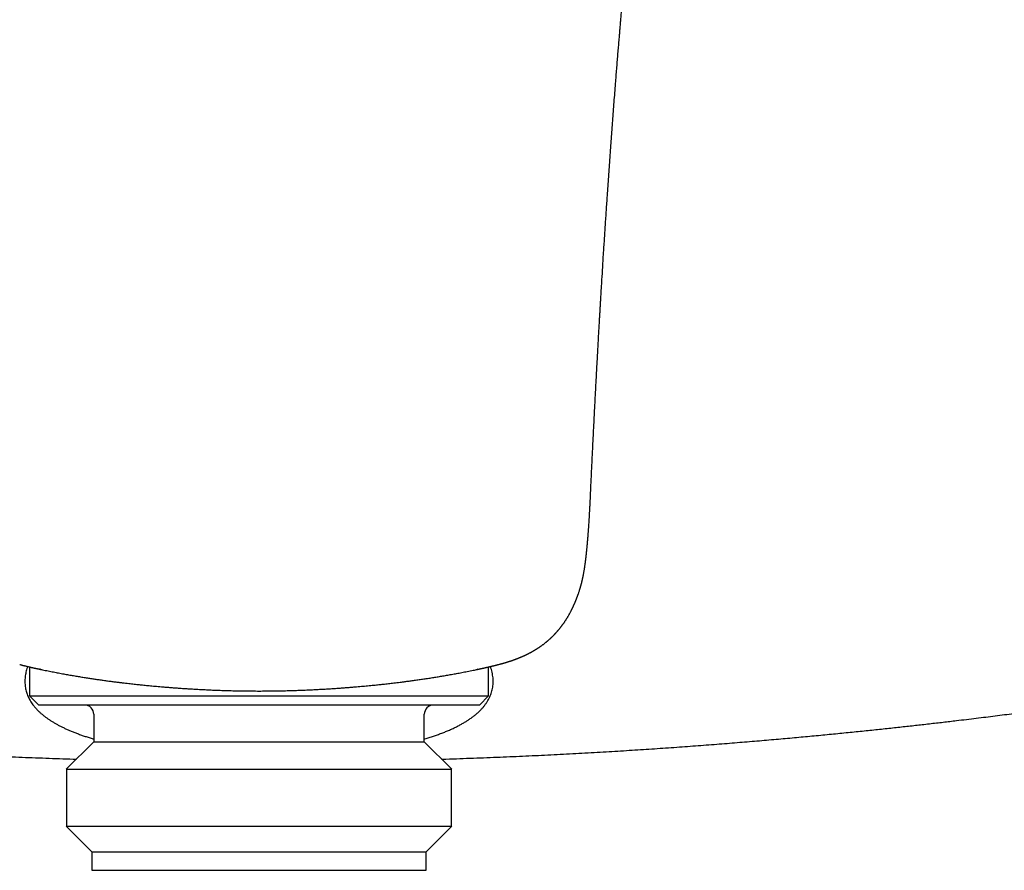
# Model space of a CAD drawing. Header units: millimetres. Extents: x 8 to 755, y 12 to 444.
# Tile 11 of 44: x 380 to 434, y 349 to 395. Entities that reach past the tile are written whole.
import ezdxf

# ---------------------------------------------------------------- set-up
doc = ezdxf.new("R2010")
doc.units = ezdxf.units.MM

msp = doc.modelspace()

# ---------------------------------------------------------------- linework, layer by layer
at = {"color": 7, "linetype": 'Continuous', "lineweight": 30}
for p, q in [((381, 360.005), (381, 358.427)), ((381.606, 359.874), (381.57, 359.881)), ((405.414, 359.878), (405.396, 359.874)), ((406, 358.427), (406, 360.004)), ((381, 358.427), (381.5, 357.927)), ((381, 358.427), (393.5, 358.427)), ((393.5, 358.427), (406, 358.427)), ((405.5, 357.927), (406, 358.427)), ((393.5, 357.927), (381.5, 357.927)), ((405.5, 357.927), (393.5, 357.927)), ((384.5, 357.427), (384.5, 355.927)), ((402.5, 355.927), (402.5, 357.427)), ((384.5, 355.927), (383, 354.427)), ((384.5, 355.927), (402.5, 355.927)), ((404, 354.427), (402.5, 355.927)), ((383, 354.427), (404, 354.427)), ((383.022, 354.427), (383.022, 351.327)), ((403.978, 351.327), (403.978, 354.427)), ((383, 351.327), (384.4, 349.927)), ((383, 351.327), (404, 351.327)), ((402.6, 349.927), (404, 351.327)), ((384.4, 349.927), (384.4, 348.927)), ((384.4, 349.927), (402.6, 349.927)), ((402.6, 348.927), (402.6, 349.927)), ((384.4, 348.927), (402.6, 348.927))]:
    msp.add_line(p, q, dxfattribs=at)
for centre, start, end in [((384, 357.427), 0, 90), ((403, 357.427), 90, 180)]:
    msp.add_arc(centre, 0.5, start, end, dxfattribs=at)
for points, knots in [([(411.645, 371.33), (411.652, 371.474), (411.665, 371.759), (411.686, 372.183), (411.706, 372.597), (411.727, 373.004), (411.747, 373.402), (411.767, 373.791), (411.787, 374.185), (411.807, 374.582), (411.828, 374.981), (411.849, 375.371), (411.869, 375.751), (411.889, 376.121), (411.909, 376.481), (411.928, 376.831), (411.947, 377.171), (411.965, 377.502), (411.983, 377.821), (412, 378.128), (412.017, 378.425), (412.034, 378.712), (412.05, 378.991), (412.066, 379.262), (412.081, 379.526), (412.096, 379.78), (412.11, 380.025), (412.123, 380.244), (412.135, 380.439), (412.146, 380.611), (412.156, 380.778), (412.165, 380.938), (412.186, 381.274), (412.217, 381.788), (412.263, 382.514), (412.311, 383.276), (412.363, 384.074), (412.416, 384.877), (412.464, 385.583), (412.506, 386.193), (412.541, 386.707), (412.578, 387.227), (412.615, 387.752), (412.652, 388.266), (412.689, 388.77), (412.725, 389.262), (412.762, 389.758), (412.8, 390.259), (412.838, 390.764), (412.878, 391.274), (412.915, 391.748), (412.949, 392.182), (412.98, 392.571), (413.011, 392.95), (413.041, 393.32), (413.071, 393.681), (413.1, 394.031), (413.127, 394.349), (413.151, 394.635), (413.172, 394.89), (413.194, 395.14), (413.215, 395.384), (413.235, 395.625), (413.256, 395.865), (413.278, 396.11), (413.3, 396.36), (413.324, 396.627), (413.349, 396.91), (413.369, 397.134), (413.383, 397.288), (413.39, 397.368), (413.397, 397.445), (413.404, 397.518), (413.41, 397.583), (413.415, 397.642), (413.42, 397.694), (413.424, 397.739), (413.428, 397.776), (413.43, 397.807), (413.433, 397.831), (413.434, 397.849), (413.436, 397.866), (413.438, 397.887), (413.44, 397.914), (413.443, 397.949), (413.447, 397.99), (413.454, 398.061), (413.463, 398.162), (413.475, 398.291), (413.488, 398.425), (413.501, 398.563), (413.514, 398.706), (413.528, 398.854), (413.543, 399.012), (413.559, 399.179), (413.576, 399.353), (413.592, 399.528), (413.609, 399.703), (413.625, 399.867), (413.64, 400.021), (413.654, 400.166), (413.668, 400.31), (413.683, 400.454), (413.697, 400.596), (413.71, 400.729), (413.722, 400.852), (413.734, 400.964), (413.742, 401.051), (413.749, 401.114), (413.753, 401.155), (413.757, 401.194), (413.761, 401.232), (413.764, 401.267), (413.767, 401.297), (413.77, 401.322), (413.772, 401.342), (413.773, 401.358), (413.775, 401.376), (413.777, 401.397), (413.78, 401.423), (413.783, 401.451), (413.786, 401.483), (413.789, 401.516), (413.794, 401.566), (413.801, 401.634), (413.811, 401.723), (413.82, 401.817), (413.831, 401.919), (413.842, 402.027), (413.853, 402.136), (413.864, 402.244), (413.875, 402.348), (413.886, 402.448), (413.896, 402.544), (413.906, 402.641), (413.916, 402.737), (413.926, 402.834), (413.936, 402.926), (413.946, 403.016), (413.955, 403.104), (413.963, 403.176), (413.969, 403.231), (413.973, 403.269), (413.977, 403.307), (413.981, 403.345), (413.985, 403.382), (413.988, 403.414), (413.991, 403.44), (413.993, 403.461), (413.995, 403.477), (413.996, 403.49), (413.998, 403.5), (413.999, 403.512), (414.001, 403.527), (414.003, 403.548), (414.006, 403.574), (414.009, 403.606), (414.013, 403.645), (414.018, 403.692), (414.024, 403.744), (414.03, 403.799), (414.036, 403.856), (414.05, 403.983), (414.066, 404.124), (414.083, 404.278), (414.093, 404.374), (414.104, 404.471), (414.115, 404.567), (414.125, 404.66), (414.135, 404.748), (414.144, 404.831), (414.153, 404.906), (414.161, 404.976), (414.167, 405.031), (414.172, 405.072), (414.175, 405.098), (414.177, 405.117), (414.178, 405.132), (414.18, 405.148), (414.183, 405.168), (414.185, 405.193), (414.189, 405.225), (414.193, 405.262), (414.198, 405.302), (414.203, 405.344), (414.213, 405.43), (414.227, 405.555), (414.246, 405.718), (414.266, 405.891), (414.288, 406.079), (414.312, 406.283), (414.338, 406.498), (414.365, 406.723), (414.386, 406.904), (414.402, 407.031), (414.41, 407.101), (414.418, 407.166), (414.425, 407.224), (414.432, 407.274), (414.437, 407.317), (414.441, 407.353), (414.445, 407.384), (414.449, 407.412), (414.452, 407.436), (414.454, 407.458), (414.457, 407.483), (414.461, 407.511), (414.465, 407.544), (414.47, 407.582), (414.478, 407.653), (414.491, 407.755), (414.508, 407.889), (414.526, 408.027), (414.544, 408.17), (414.563, 408.319), (414.582, 408.473), (414.599, 408.598), (414.611, 408.693), (414.619, 408.754), (414.627, 408.812), (414.633, 408.865), (414.64, 408.912), (414.645, 408.951), (414.649, 408.982), (414.652, 409.007), (414.655, 409.029), (414.657, 409.048), (414.66, 409.066), (414.663, 409.089), (414.667, 409.12), (414.672, 409.158), (414.678, 409.202), (414.685, 409.253), (414.692, 409.309), (414.7, 409.369), (414.709, 409.432), (414.726, 409.559), (414.752, 409.751), (414.778, 409.94), (414.795, 410.064), (414.802, 410.119), (414.809, 410.17), (414.816, 410.217), (414.822, 410.259), (414.827, 410.295), (414.831, 410.326), (414.835, 410.351), (414.837, 410.371), (414.84, 410.391), (414.843, 410.412), (414.847, 410.438), (414.851, 410.471), (414.857, 410.508), (414.863, 410.55), (414.869, 410.593), (414.877, 410.65), (414.887, 410.721), (414.899, 410.806), (414.912, 410.896), (414.926, 410.991), (414.94, 411.093), (414.953, 411.179), (414.962, 411.244), (414.968, 411.286), (414.974, 411.324), (414.979, 411.358), (414.984, 411.388), (414.987, 411.413), (414.99, 411.434), (414.993, 411.45), (414.995, 411.465), (414.997, 411.48), (415, 411.5), (415.004, 411.526), (415.009, 411.558), (415.015, 411.598), (415.021, 411.642), (415.029, 411.694), (415.038, 411.753), (415.047, 411.813), (415.055, 411.867), (415.062, 411.914), (415.069, 411.957), (415.075, 411.997), (415.08, 412.034), (415.086, 412.069), (415.091, 412.102), (415.095, 412.132), (415.1, 412.162), (415.105, 412.193), (415.11, 412.227), (415.116, 412.265), (415.122, 412.308), (415.13, 412.355), (415.137, 412.403), (415.145, 412.453), (415.153, 412.503), (415.162, 412.559), (415.172, 412.622), (415.182, 412.69), (415.193, 412.755), (415.202, 412.811), (415.209, 412.856), (415.215, 412.892), (415.22, 412.926), (415.225, 412.959), (415.231, 412.995), (415.237, 413.033), (415.246, 413.085), (415.256, 413.15), (415.27, 413.23), (415.281, 413.297), (415.289, 413.35), (415.296, 413.388), (415.302, 413.426), (415.308, 413.465), (415.315, 413.505), (415.322, 413.544), (415.327, 413.579), (415.333, 413.609), (415.337, 413.634), (415.34, 413.654), (415.343, 413.671), (415.346, 413.688), (415.349, 413.708), (415.354, 413.734), (415.359, 413.766), (415.365, 413.803), (415.372, 413.843), (415.379, 413.884), (415.395, 413.976), (415.411, 414.069), (415.427, 414.163), (415.435, 414.207), (415.442, 414.247), (415.448, 414.284), (415.454, 414.318), (415.46, 414.35), (415.466, 414.386), (415.474, 414.428), (415.482, 414.475), (415.491, 414.525), (415.5, 414.577), (415.51, 414.629), (415.518, 414.676), (415.525, 414.714), (415.53, 414.743), (415.535, 414.768), (415.539, 414.79), (415.543, 414.812), (415.547, 414.837), (415.553, 414.868), (415.56, 414.906), (415.569, 414.953), (415.578, 415.004), (415.59, 415.066), (415.603, 415.136), (415.617, 415.211), (415.63, 415.281), (415.642, 415.347), (415.654, 415.41), (415.665, 415.466), (415.674, 415.514), (415.682, 415.553), (415.688, 415.586), (415.693, 415.614), (415.697, 415.635), (415.7, 415.649), (415.702, 415.661), (415.705, 415.674), (415.708, 415.69), (415.712, 415.711), (415.718, 415.739), (415.724, 415.774), (415.733, 415.815), (415.741, 415.857), (415.749, 415.899), (415.758, 415.942), (415.766, 415.985), (415.78, 416.053), (415.798, 416.146), (415.818, 416.243), (415.834, 416.319), (415.845, 416.375), (415.856, 416.428), (415.865, 416.475), (415.874, 416.514), (415.88, 416.546), (415.887, 416.578), (415.894, 416.613), (415.903, 416.653), (415.912, 416.699), (415.923, 416.751), (415.934, 416.801), (415.944, 416.847), (415.952, 416.888), (415.961, 416.928), (415.969, 416.964), (415.975, 416.993), (415.98, 417.015), (415.983, 417.03), (415.986, 417.044), (415.989, 417.059), (415.993, 417.076), (415.998, 417.098), (416.004, 417.126), (416.012, 417.161), (416.02, 417.199), (416.028, 417.236), (416.034, 417.259), (416.036, 417.271)], [0, 0, 0, 0, 0.008088, 0.016028, 0.02382, 0.031465, 0.038962, 0.046312, 0.053514, 0.061265, 0.068838, 0.076232, 0.083447, 0.090484, 0.097341, 0.10402, 0.110519, 0.11684, 0.122982, 0.12884, 0.134525, 0.140038, 0.145378, 0.150637, 0.155718, 0.160619, 0.165342, 0.169885, 0.17333, 0.176663, 0.179886, 0.182999, 0.18601, 0.199422, 0.212948, 0.228457, 0.244112, 0.259914, 0.275862, 0.285962, 0.296163, 0.306506, 0.316989, 0.327613, 0.337393, 0.34729, 0.357304, 0.367434, 0.37768, 0.388043, 0.398519, 0.406667, 0.414635, 0.422424, 0.430033, 0.437462, 0.444712, 0.451782, 0.4572, 0.462507, 0.467704, 0.47279, 0.477785, 0.482777, 0.4879, 0.493153, 0.498537, 0.504721, 0.511068, 0.512757, 0.514458, 0.516136, 0.517676, 0.519069, 0.520314, 0.521411, 0.522361, 0.523163, 0.523818, 0.524325, 0.524684, 0.52497, 0.525406, 0.52599, 0.526724, 0.527607, 0.528639, 0.531282, 0.534031, 0.536885, 0.539843, 0.542905, 0.546071, 0.549342, 0.553059, 0.556827, 0.560591, 0.564353, 0.568111, 0.57124, 0.574368, 0.577493, 0.580615, 0.583732, 0.586758, 0.589312, 0.591766, 0.594118, 0.595014, 0.595895, 0.59676, 0.59761, 0.598383, 0.599034, 0.599605, 0.600032, 0.600321, 0.600674, 0.601196, 0.601725, 0.602359, 0.603064, 0.603798, 0.60456, 0.606362, 0.608304, 0.610386, 0.612607, 0.615019, 0.61749, 0.619877, 0.622175, 0.624386, 0.626508, 0.628543, 0.630806, 0.632949, 0.634977, 0.636965, 0.638937, 0.640893, 0.641748, 0.6426, 0.643449, 0.644295, 0.645138, 0.645932, 0.646464, 0.646914, 0.647283, 0.64757, 0.647776, 0.647988, 0.648348, 0.648816, 0.64939, 0.650071, 0.650977, 0.652021, 0.653203, 0.654475, 0.655751, 0.65703, 0.663083, 0.665255, 0.667434, 0.669618, 0.671808, 0.673953, 0.675959, 0.677825, 0.67955, 0.681134, 0.682578, 0.683317, 0.683915, 0.684353, 0.684637, 0.684961, 0.685416, 0.686002, 0.686719, 0.687566, 0.688522, 0.689495, 0.690477, 0.694415, 0.698039, 0.701766, 0.706337, 0.711055, 0.71592, 0.721284, 0.726816, 0.728574, 0.73022, 0.731731, 0.733106, 0.734347, 0.735278, 0.736114, 0.736857, 0.737506, 0.738062, 0.738553, 0.739108, 0.739779, 0.740563, 0.741461, 0.74247, 0.745543, 0.748724, 0.752011, 0.755417, 0.758963, 0.762649, 0.766476, 0.767982, 0.769498, 0.770908, 0.772181, 0.773316, 0.774315, 0.775003, 0.775607, 0.776126, 0.77656, 0.776973, 0.777466, 0.778253, 0.779185, 0.780262, 0.781484, 0.782852, 0.784357, 0.785899, 0.787445, 0.793683, 0.800002, 0.801431, 0.802825, 0.8041, 0.805255, 0.806289, 0.807202, 0.807995, 0.808562, 0.809045, 0.809495, 0.81004, 0.810687, 0.811437, 0.812438, 0.813485, 0.814566, 0.815681, 0.817755, 0.819935, 0.822191, 0.824505, 0.827168, 0.829905, 0.831001, 0.832081, 0.833056, 0.83392, 0.834673, 0.835314, 0.835845, 0.836264, 0.83655, 0.836938, 0.837442, 0.838062, 0.838923, 0.839939, 0.841103, 0.842274, 0.844008, 0.845611, 0.846932, 0.848148, 0.84926, 0.850269, 0.851227, 0.852132, 0.852983, 0.85378, 0.854523, 0.855296, 0.856182, 0.857183, 0.858297, 0.859524, 0.860814, 0.86211, 0.863414, 0.864724, 0.866536, 0.868362, 0.870133, 0.871726, 0.872769, 0.873716, 0.874574, 0.87546, 0.876409, 0.877422, 0.87849, 0.880529, 0.882671, 0.884918, 0.885915, 0.886931, 0.887968, 0.889025, 0.890102, 0.891192, 0.892182, 0.892966, 0.893632, 0.89418, 0.894609, 0.89502, 0.895538, 0.896272, 0.897149, 0.898171, 0.899296, 0.900423, 0.901546, 0.906792, 0.908102, 0.909321, 0.910442, 0.911464, 0.912388, 0.913245, 0.914178, 0.915384, 0.916717, 0.918121, 0.919564, 0.921046, 0.922554, 0.923479, 0.924295, 0.925001, 0.925598, 0.926175, 0.926863, 0.927664, 0.92882, 0.930152, 0.931642, 0.933141, 0.935441, 0.937673, 0.93961, 0.941492, 0.943321, 0.945091, 0.946376, 0.947502, 0.948471, 0.949282, 0.949935, 0.950277, 0.950566, 0.950935, 0.951417, 0.952012, 0.952719, 0.953881, 0.955112, 0.956353, 0.957604, 0.958864, 0.960135, 0.961415, 0.964958, 0.968431, 0.970138, 0.971824, 0.973465, 0.97497, 0.976052, 0.977044, 0.977965, 0.978934, 0.980272, 0.981732, 0.983351, 0.985137, 0.986345, 0.98762, 0.98891, 0.990042, 0.990999, 0.991575, 0.992063, 0.992462, 0.99289, 0.993441, 0.994116, 0.994915, 0.996175, 0.997453, 0.998728, 1, 1, 1, 1]), ([(411.563, 369.597), (411.576, 369.887), (411.603, 370.466), (411.631, 371.042), (411.645, 371.33)], [0, 0, 0, 0, 0.49999, 1, 1, 1, 1]), ([(410.723, 363.548), (410.728, 363.56), (410.737, 363.581), (410.749, 363.61), (410.758, 363.633), (410.765, 363.65), (410.771, 363.664), (410.776, 363.677), (410.783, 363.695), (410.792, 363.719), (410.803, 363.748), (410.815, 363.78), (410.829, 363.815), (410.842, 363.853), (410.856, 363.889), (410.868, 363.923), (410.886, 363.974), (410.908, 364.039), (410.934, 364.118), (410.96, 364.199), (410.981, 364.266), (410.996, 364.317), (411.004, 364.344), (411.01, 364.368), (411.017, 364.391), (411.024, 364.417), (411.033, 364.449), (411.042, 364.484), (411.052, 364.52), (411.061, 364.556), (411.07, 364.592), (411.079, 364.625), (411.085, 364.652), (411.091, 364.677), (411.097, 364.702), (411.104, 364.73), (411.11, 364.756), (411.115, 364.781), (411.121, 364.807), (411.129, 364.843), (411.138, 364.887), (411.149, 364.938), (411.158, 364.986), (411.168, 365.033), (411.176, 365.079), (411.185, 365.129), (411.195, 365.184), (411.206, 365.243), (411.216, 365.304), (411.225, 365.364), (411.235, 365.422), (411.243, 365.478), (411.251, 365.534), (411.259, 365.587), (411.266, 365.636), (411.272, 365.681), (411.278, 365.726), (411.284, 365.773), (411.29, 365.822), (411.297, 365.873), (411.303, 365.924), (411.309, 365.974), (411.315, 366.026), (411.32, 366.078), (411.326, 366.126), (411.33, 366.167), (411.333, 366.198), (411.336, 366.223), (411.338, 366.245), (411.341, 366.27), (411.344, 366.3), (411.347, 366.334), (411.351, 366.373), (411.355, 366.416), (411.36, 366.461), (411.364, 366.507), (411.369, 366.554), (411.373, 366.601), (411.377, 366.642), (411.38, 366.676), (411.382, 366.701), (411.384, 366.722), (411.385, 366.74), (411.387, 366.76), (411.389, 366.784), (411.392, 366.821), (411.396, 366.865), (411.4, 366.914), (411.404, 366.959), (411.408, 367.004), (411.412, 367.049), (411.415, 367.093), (411.418, 367.132), (411.421, 367.168), (411.424, 367.203), (411.427, 367.242), (411.431, 367.288), (411.435, 367.341), (411.439, 367.399), (411.444, 367.459), (411.448, 367.519), (411.454, 367.604), (411.462, 367.714), (411.469, 367.816), (411.473, 367.882), (411.475, 367.909), (411.476, 367.929), (411.477, 367.946), (411.479, 367.968), (411.481, 368), (411.483, 368.043), (411.487, 368.094), (411.49, 368.154), (411.494, 368.222), (411.499, 368.298), (411.503, 368.383), (411.509, 368.476), (411.514, 368.577), (411.52, 368.685), (411.526, 368.801), (411.532, 368.932), (411.539, 369.08), (411.547, 369.244), (411.555, 369.418), (411.56, 369.536), (411.563, 369.597)], [0, 0, 0, 0, 0.00682, 0.012404, 0.016746, 0.019843, 0.022124, 0.024587, 0.027272, 0.032527, 0.037933, 0.043566, 0.050297, 0.057716, 0.064384, 0.070322, 0.076624, 0.092438, 0.105813, 0.119155, 0.135949, 0.141387, 0.146042, 0.150197, 0.15387, 0.158125, 0.163679, 0.17022, 0.176256, 0.18228, 0.188838, 0.19451, 0.199148, 0.202779, 0.20703, 0.212108, 0.216741, 0.220497, 0.224621, 0.229717, 0.238549, 0.246718, 0.255417, 0.262548, 0.270316, 0.27838, 0.287156, 0.297806, 0.307526, 0.317289, 0.327282, 0.336344, 0.344836, 0.354686, 0.36237, 0.368796, 0.376645, 0.384297, 0.39182, 0.400564, 0.40919, 0.416664, 0.424901, 0.43369, 0.44146, 0.448054, 0.453593, 0.45726, 0.460504, 0.464399, 0.469176, 0.474827, 0.481283, 0.487954, 0.495373, 0.502877, 0.510465, 0.518135, 0.525601, 0.530226, 0.534219, 0.537583, 0.540323, 0.54316, 0.54714, 0.552266, 0.560612, 0.568531, 0.575842, 0.582555, 0.590393, 0.597408, 0.603737, 0.60939, 0.614616, 0.620729, 0.627913, 0.636981, 0.646427, 0.65597, 0.665607, 0.675338, 0.697262, 0.718452, 0.724311, 0.728728, 0.731714, 0.733997, 0.736892, 0.742374, 0.749248, 0.757506, 0.767155, 0.778176, 0.790544, 0.804234, 0.819217, 0.835464, 0.852944, 0.871626, 0.89148, 0.916343, 0.942745, 0.970644, 1, 1, 1, 1]), ([(406.54, 360.136), (406.557, 360.141), (406.588, 360.149), (406.631, 360.16), (406.669, 360.17), (406.7, 360.179), (406.727, 360.186), (406.755, 360.194), (406.788, 360.203), (406.828, 360.215), (406.865, 360.225), (406.899, 360.235), (406.928, 360.244), (406.955, 360.252), (406.983, 360.261), (407.017, 360.271), (407.051, 360.282), (407.085, 360.292), (407.115, 360.302), (407.145, 360.312), (407.173, 360.321), (407.198, 360.329), (407.22, 360.337), (407.241, 360.344), (407.262, 360.351), (407.286, 360.359), (407.313, 360.368), (407.34, 360.378), (407.366, 360.387), (407.39, 360.396), (407.413, 360.404), (407.437, 360.413), (407.464, 360.423), (407.493, 360.434), (407.514, 360.442), (407.53, 360.448), (407.543, 360.453), (407.559, 360.459), (407.581, 360.467), (407.609, 360.479), (407.641, 360.491), (407.673, 360.504), (407.702, 360.516), (407.729, 360.527), (407.753, 360.537), (407.775, 360.547), (407.795, 360.555), (407.813, 360.563), (407.829, 360.57), (407.844, 360.576), (407.86, 360.583), (407.879, 360.592), (407.9, 360.601), (407.923, 360.612), (407.946, 360.622), (407.968, 360.633), (407.995, 360.645), (408.024, 360.659), (408.056, 360.674), (408.084, 360.688), (408.106, 360.699), (408.124, 360.707), (408.14, 360.716), (408.161, 360.726), (408.187, 360.739), (408.217, 360.755), (408.25, 360.772), (408.283, 360.79), (408.316, 360.807), (408.348, 360.825), (408.374, 360.839), (408.394, 360.851), (408.41, 360.86), (408.426, 360.869), (408.444, 360.879), (408.465, 360.891), (408.489, 360.905), (408.516, 360.921), (408.545, 360.939), (408.575, 360.957), (408.603, 360.974), (408.627, 360.989), (408.647, 361.002), (408.668, 361.015), (408.689, 361.029), (408.713, 361.044), (408.737, 361.061), (408.763, 361.078), (408.787, 361.094), (408.807, 361.108), (408.824, 361.12), (408.841, 361.131), (408.86, 361.145), (408.881, 361.16), (408.902, 361.175), (408.929, 361.195), (408.963, 361.219), (409.003, 361.249), (409.044, 361.281), (409.085, 361.313), (409.119, 361.34), (409.146, 361.362), (409.168, 361.381), (409.192, 361.401), (409.215, 361.42), (409.235, 361.437), (409.259, 361.458), (409.289, 361.484), (409.321, 361.512), (409.349, 361.538), (409.374, 361.561), (409.398, 361.584), (409.423, 361.607), (409.449, 361.632), (409.476, 361.658), (409.503, 361.685), (409.532, 361.714), (409.562, 361.745), (409.59, 361.774), (409.614, 361.799), (409.633, 361.82), (409.648, 361.836), (409.662, 361.851), (409.676, 361.866), (409.69, 361.882), (409.707, 361.9), (409.728, 361.924), (409.75, 361.949), (409.77, 361.973), (409.788, 361.993), (409.805, 362.014), (409.825, 362.038), (409.845, 362.062), (409.864, 362.086), (409.884, 362.11), (409.903, 362.135), (409.923, 362.16), (409.943, 362.185), (409.964, 362.213), (409.986, 362.242), (410.01, 362.274), (410.034, 362.307), (410.059, 362.342), (410.084, 362.377), (410.11, 362.413), (410.135, 362.45), (410.162, 362.491), (410.19, 362.533), (410.219, 362.578), (410.246, 362.62), (410.272, 362.662), (410.297, 362.702), (410.323, 362.745), (410.35, 362.792), (410.377, 362.838), (410.404, 362.886), (410.429, 362.932), (410.456, 362.982), (410.482, 363.03), (410.504, 363.073), (410.523, 363.111), (410.541, 363.147), (410.559, 363.184), (410.578, 363.222), (410.596, 363.261), (410.612, 363.294), (410.625, 363.322), (410.635, 363.344), (410.646, 363.368), (410.656, 363.392), (410.665, 363.411), (410.672, 363.428), (410.679, 363.443), (410.687, 363.462), (410.697, 363.485), (410.709, 363.514), (410.718, 363.536), (410.723, 363.548)], [0, 0, 0, 0, 0.008222, 0.0154808, 0.0217739, 0.0270991, 0.0314544, 0.0352832, 0.0416197, 0.0483626, 0.0553904, 0.0610233, 0.0658437, 0.0701007, 0.0750724, 0.08094, 0.0875738, 0.0931911, 0.09862, 0.1038601, 0.1088783, 0.1133541, 0.1172049, 0.120926, 0.1244072, 0.1287275, 0.1338415, 0.1389128, 0.1436333, 0.1480021, 0.1520183, 0.1556812, 0.1616683, 0.166748, 0.1711992, 0.1735274, 0.1756503, 0.1783654, 0.1821368, 0.1880064, 0.1943514, 0.2002684, 0.2057557, 0.2108119, 0.2154356, 0.2196328, 0.2234245, 0.226811, 0.2297914, 0.2323776, 0.2355916, 0.2390107, 0.2432185, 0.2478688, 0.252375, 0.2567272, 0.2609249, 0.2678277, 0.2742261, 0.2797655, 0.2843551, 0.2872926, 0.2903033, 0.2943249, 0.2993659, 0.3059593, 0.3126481, 0.3194332, 0.3263153, 0.3329776, 0.3385918, 0.3425318, 0.3456637, 0.3486325, 0.3523892, 0.3569444, 0.3620486, 0.3675012, 0.373904, 0.38061, 0.3865635, 0.3915183, 0.3959004, 0.4001207, 0.4047199, 0.409867, 0.4154595, 0.4210549, 0.4265629, 0.4312227, 0.4345586, 0.4381971, 0.4425905, 0.4474915, 0.4522327, 0.4567771, 0.4660671, 0.4749214, 0.4842086, 0.4947368, 0.5036694, 0.5084304, 0.5138178, 0.519801, 0.5256617, 0.5304518, 0.5342241, 0.5429952, 0.552251, 0.5581185, 0.5645282, 0.5705372, 0.5766394, 0.5836271, 0.5904398, 0.5972168, 0.6047576, 0.6130412, 0.6208321, 0.6277472, 0.6318747, 0.6362382, 0.6401268, 0.6434168, 0.6470869, 0.6518222, 0.6572132, 0.6644992, 0.6703242, 0.6744842, 0.6793424, 0.6853269, 0.6912752, 0.6965965, 0.7021862, 0.7082134, 0.7140616, 0.7194747, 0.7256635, 0.733315, 0.7395788, 0.7476411, 0.7553759, 0.7630917, 0.7711306, 0.7793104, 0.7874273, 0.797624, 0.8066875, 0.8164147, 0.8244954, 0.833151, 0.841963, 0.8513907, 0.8623217, 0.8703994, 0.8806107, 0.8905342, 0.9005472, 0.9092662, 0.916324, 0.9228981, 0.9306594, 0.9377053, 0.9454939, 0.9532876, 0.9569568, 0.9611857, 0.966189, 0.9707894, 0.9747035, 0.9772715, 0.9802108, 0.9835258, 0.9877426, 0.9932327, 1, 1, 1, 1]), ([(332.488, 360.655), (332.654, 360.623), (332.981, 360.561), (333.469, 360.469), (333.948, 360.379), (334.419, 360.292), (334.878, 360.207), (335.325, 360.125), (335.762, 360.046), (336.19, 359.969), (336.612, 359.893), (337.028, 359.819), (337.438, 359.747), (337.839, 359.677), (338.231, 359.609), (338.614, 359.542), (338.989, 359.478), (339.354, 359.416), (339.71, 359.356), (340.057, 359.297), (340.395, 359.241), (340.724, 359.186), (341.044, 359.134), (341.354, 359.083), (341.648, 359.035), (341.925, 358.99), (342.186, 358.948), (342.439, 358.907), (342.684, 358.868), (342.921, 358.83), (343.157, 358.793), (343.391, 358.756), (343.623, 358.72), (343.845, 358.685), (344.058, 358.652), (344.262, 358.62), (344.457, 358.59), (344.643, 358.562), (344.822, 358.535), (344.995, 358.508), (345.163, 358.483), (345.322, 358.459), (345.473, 358.436), (345.616, 358.414), (345.75, 358.394), (345.873, 358.376), (345.988, 358.359), (346.094, 358.343), (346.194, 358.328), (346.285, 358.315), (346.37, 358.302), (346.44, 358.292), (346.496, 358.283), (346.537, 358.277), (346.571, 358.272), (346.604, 358.268), (346.641, 358.262), (346.685, 358.256), (346.74, 358.248), (346.808, 358.238), (346.892, 358.225), (346.985, 358.212), (347.088, 358.197), (347.191, 358.182), (347.294, 358.167), (347.395, 358.152), (347.502, 358.137), (347.614, 358.121), (347.824, 358.09), (348.133, 358.046), (348.541, 357.989), (348.958, 357.93), (349.383, 357.871), (349.816, 357.812), (350.258, 357.751), (350.708, 357.691), (351.167, 357.63), (351.634, 357.568), (352.109, 357.506), (352.593, 357.444), (353.075, 357.382), (353.557, 357.322), (354.036, 357.262), (354.523, 357.202), (355.017, 357.142), (355.464, 357.089), (355.863, 357.042), (356.213, 357.001), (356.571, 356.959), (356.938, 356.917), (357.314, 356.874), (357.692, 356.831), (358.072, 356.789), (358.452, 356.747), (358.841, 356.705), (359.238, 356.662), (359.643, 356.619), (360.057, 356.575), (360.479, 356.531), (360.91, 356.487), (361.349, 356.443), (361.793, 356.398), (362.243, 356.354), (362.699, 356.31), (363.162, 356.265), (363.637, 356.221), (364.122, 356.176), (364.619, 356.13), (365.125, 356.085), (365.639, 356.04), (366.158, 355.995), (366.682, 355.951), (367.211, 355.907), (367.749, 355.863), (368.298, 355.819), (368.86, 355.776), (369.433, 355.732), (370.016, 355.689), (370.606, 355.646), (371.206, 355.604), (371.813, 355.562), (372.429, 355.521), (373.053, 355.48), (373.685, 355.44), (374.326, 355.401), (374.975, 355.363), (375.629, 355.326), (376.287, 355.29), (376.949, 355.255), (377.62, 355.221), (378.303, 355.188), (379, 355.156), (379.709, 355.124), (380.427, 355.094), (381.154, 355.065), (381.889, 355.038), (382.633, 355.012), (383.189, 354.993), (383.498, 354.984), (383.555, 354.982)], [0, 0, 0, 0, 0.010025, 0.019868, 0.029527, 0.039002, 0.048294, 0.057242, 0.066013, 0.074607, 0.083023, 0.091429, 0.099651, 0.107688, 0.11554, 0.123208, 0.130692, 0.137991, 0.145105, 0.152035, 0.15878, 0.165341, 0.171717, 0.177908, 0.183915, 0.189259, 0.194447, 0.199481, 0.204359, 0.209082, 0.21365, 0.218429, 0.223026, 0.22744, 0.231671, 0.235719, 0.239585, 0.243269, 0.246769, 0.250251, 0.253571, 0.256728, 0.259725, 0.26256, 0.265233, 0.267642, 0.269903, 0.272016, 0.273981, 0.275797, 0.277465, 0.278984, 0.279983, 0.280782, 0.28139, 0.28201, 0.28276, 0.283611, 0.284565, 0.28603, 0.287684, 0.289529, 0.291563, 0.293786, 0.295667, 0.297664, 0.299779, 0.302011, 0.304317, 0.312223, 0.320289, 0.328514, 0.3369, 0.345446, 0.354152, 0.363019, 0.372045, 0.381232, 0.390578, 0.400085, 0.409752, 0.419013, 0.428416, 0.437962, 0.44765, 0.45748, 0.464219, 0.471046, 0.478044, 0.485221, 0.492577, 0.500113, 0.507381, 0.51481, 0.522397, 0.530144, 0.53805, 0.546115, 0.554339, 0.562723, 0.571266, 0.579968, 0.58867, 0.597526, 0.606535, 0.615698, 0.625185, 0.634832, 0.644638, 0.654603, 0.664728, 0.674827, 0.685079, 0.695485, 0.706045, 0.716979, 0.728073, 0.739327, 0.75074, 0.762314, 0.774048, 0.785942, 0.79797, 0.810157, 0.822503, 0.835009, 0.847674, 0.860268, 0.873016, 0.885918, 0.898973, 0.912454, 0.926094, 0.939895, 0.953856, 0.967977, 0.982258, 0.996699, 1, 1, 1, 1]), ([(403.445, 354.982), (403.461, 354.982), (403.728, 354.99), (404.243, 355.007), (404.986, 355.033), (405.722, 355.06), (406.444, 355.089), (407.154, 355.118), (407.851, 355.149), (408.54, 355.18), (409.225, 355.213), (409.905, 355.248), (410.581, 355.283), (411.249, 355.319), (411.908, 355.356), (412.555, 355.394), (413.189, 355.433), (413.812, 355.472), (414.426, 355.511), (415.036, 355.552), (415.642, 355.593), (416.243, 355.635), (416.836, 355.678), (417.421, 355.721), (417.997, 355.765), (418.564, 355.809), (419.122, 355.853), (419.672, 355.897), (420.213, 355.942), (420.745, 355.987), (421.269, 356.032), (421.781, 356.077), (422.282, 356.122), (422.772, 356.166), (423.253, 356.21), (423.73, 356.255), (424.202, 356.3), (424.668, 356.345), (425.126, 356.39), (425.576, 356.435), (426.017, 356.48), (426.45, 356.524), (426.874, 356.568), (427.29, 356.612), (427.698, 356.655), (428.097, 356.698), (428.488, 356.74), (428.871, 356.783), (429.245, 356.824), (429.623, 356.867), (430.003, 356.91), (430.386, 356.954), (430.759, 356.997), (431.124, 357.04), (431.545, 357.09), (432.022, 357.147), (432.555, 357.212), (433.079, 357.276), (433.595, 357.341), (434.101, 357.405), (434.59, 357.467), (435.061, 357.528), (435.514, 357.587), (435.96, 357.646), (436.399, 357.705), (436.829, 357.763), (437.252, 357.821), (437.667, 357.878), (438.074, 357.935), (438.474, 357.991), (438.785, 358.035), (439.01, 358.067), (439.15, 358.087), (439.29, 358.107), (439.426, 358.126), (439.557, 358.145), (439.678, 358.163), (439.788, 358.179), (439.889, 358.193), (439.982, 358.207), (440.067, 358.219), (440.149, 358.231), (440.225, 358.242), (440.296, 358.253), (440.357, 358.262), (440.402, 358.268), (440.434, 358.273), (440.459, 358.277), (440.488, 358.281), (440.523, 358.286), (440.564, 358.292), (440.621, 358.301), (440.696, 358.312), (440.79, 358.326), (440.892, 358.341), (441.003, 358.357), (441.122, 358.375), (441.252, 358.395), (441.394, 358.416), (441.547, 358.439), (441.711, 358.464), (441.87, 358.488), (442.024, 358.511), (442.172, 358.534), (442.327, 358.557), (442.499, 358.584), (442.691, 358.613), (442.903, 358.646), (443.124, 358.68), (443.356, 358.717), (443.598, 358.754), (443.846, 358.793), (444.1, 358.834), (444.36, 358.875), (444.628, 358.918), (444.906, 358.963), (445.192, 359.009), (445.484, 359.056), (445.784, 359.105), (446.092, 359.156), (446.412, 359.209), (446.742, 359.264), (447.084, 359.321), (447.435, 359.38), (447.795, 359.441), (448.163, 359.504), (448.541, 359.569), (448.928, 359.636), (449.324, 359.705), (449.729, 359.776), (450.143, 359.849), (450.565, 359.925), (450.997, 360.002), (451.437, 360.082), (451.874, 360.161), (452.306, 360.241), (452.733, 360.32), (453.167, 360.401), (453.609, 360.484), (454.058, 360.568), (454.36, 360.626), (454.512, 360.655)], [0, 0, 0, 0, 0.000926, 0.015361, 0.029637, 0.043755, 0.057712, 0.071266, 0.084665, 0.097911, 0.111003, 0.124175, 0.137188, 0.150041, 0.162735, 0.175269, 0.187424, 0.199426, 0.211273, 0.222968, 0.234742, 0.246356, 0.25781, 0.269104, 0.280239, 0.291213, 0.302027, 0.312658, 0.32313, 0.333442, 0.343595, 0.353589, 0.363249, 0.372756, 0.382109, 0.391308, 0.400537, 0.409605, 0.418514, 0.427263, 0.435851, 0.44428, 0.452549, 0.460658, 0.468606, 0.476395, 0.484024, 0.491493, 0.498802, 0.505951, 0.51363, 0.521116, 0.528408, 0.535513, 0.542519, 0.553129, 0.563572, 0.57385, 0.583962, 0.593907, 0.603687, 0.612756, 0.621677, 0.630451, 0.639077, 0.647555, 0.655887, 0.66407, 0.672106, 0.679994, 0.687735, 0.690537, 0.693318, 0.69608, 0.698811, 0.701404, 0.703831, 0.705967, 0.707956, 0.709797, 0.711491, 0.713037, 0.714633, 0.716033, 0.717239, 0.718249, 0.7187, 0.719162, 0.719738, 0.72043, 0.721236, 0.722119, 0.723823, 0.725689, 0.727716, 0.729905, 0.732255, 0.734767, 0.737631, 0.740679, 0.743912, 0.74733, 0.750145, 0.753075, 0.756138, 0.759343, 0.763343, 0.767544, 0.771944, 0.776546, 0.781348, 0.78635, 0.791329, 0.796493, 0.801841, 0.807372, 0.813087, 0.818879, 0.824849, 0.830996, 0.83732, 0.843956, 0.850777, 0.857782, 0.864972, 0.872347, 0.879906, 0.88765, 0.895578, 0.90369, 0.911987, 0.920468, 0.929134, 0.937984, 0.947019, 0.955462, 0.96406, 0.972813, 0.981721, 0.990783, 1, 1, 1, 1]), ([(380.466, 360.136), (380.484, 360.131), (380.518, 360.122), (380.565, 360.11), (380.606, 360.1), (380.641, 360.091), (380.669, 360.084), (380.697, 360.077), (380.733, 360.068), (380.785, 360.056), (380.846, 360.041), (380.907, 360.026), (380.961, 360.014), (381.008, 360.003), (381.043, 359.995), (381.068, 359.989), (381.084, 359.985), (381.101, 359.981), (381.123, 359.976), (381.151, 359.97), (381.183, 359.963), (381.216, 359.955), (381.248, 359.948), (381.28, 359.941), (381.312, 359.934), (381.343, 359.927), (381.366, 359.922), (381.383, 359.918), (381.397, 359.915), (381.417, 359.911), (381.445, 359.905), (381.484, 359.897), (381.534, 359.886), (381.571, 359.878), (381.591, 359.874)], [0, 0, 0, 0, 0.050746, 0.095329, 0.133775, 0.166103, 0.192331, 0.212473, 0.244284, 0.291883, 0.354046, 0.410092, 0.45929, 0.501689, 0.537456, 0.553527, 0.567801, 0.581224, 0.599786, 0.624535, 0.654659, 0.684709, 0.711962, 0.736426, 0.768221, 0.795288, 0.818545, 0.826942, 0.839016, 0.855309, 0.875823, 0.909737, 0.951136, 1, 1, 1, 1]), ([(380.898, 360.029), (380.893, 360.014), (380.871, 359.956), (380.841, 359.854), (380.807, 359.721), (380.78, 359.587), (380.762, 359.452), (380.751, 359.329), (380.751, 359.251), (380.751, 359.218)], [0, 0, 0, 0, 0.052475, 0.211565, 0.370594, 0.537885, 0.705248, 0.872633, 1, 1, 1, 1]), ([(381.606, 359.871), (381.64, 359.864), (381.775, 359.835), (382.007, 359.788), (382.3, 359.73), (382.584, 359.675), (382.86, 359.624), (383.13, 359.575), (383.395, 359.529), (383.654, 359.486), (383.905, 359.445), (384.148, 359.406), (384.384, 359.37), (384.611, 359.336), (384.843, 359.302), (385.077, 359.269), (385.312, 359.237), (385.537, 359.208), (385.751, 359.181), (385.954, 359.155), (386.143, 359.133), (386.318, 359.112), (386.479, 359.094), (386.631, 359.077), (386.773, 359.061), (386.904, 359.047), (387.031, 359.034), (387.159, 359.021), (387.296, 359.007), (387.44, 358.993), (387.592, 358.979), (387.751, 358.964), (387.917, 358.949), (388.092, 358.933), (388.275, 358.918), (388.468, 358.902), (388.671, 358.886), (388.881, 358.87), (389.101, 358.854), (389.328, 358.838), (389.564, 358.822), (389.822, 358.806), (390.103, 358.79), (390.409, 358.774), (390.726, 358.758), (391.053, 358.744), (391.39, 358.731), (391.731, 358.72), (392.074, 358.71), (392.419, 358.703), (392.772, 358.697), (393.134, 358.694), (393.377, 358.693), (393.5, 358.693)], [0, 0, 0, 0, 0.0087516, 0.0346919, 0.0595006, 0.083649, 0.1071392, 0.1299731, 0.1525979, 0.1745421, 0.1958069, 0.2163929, 0.2363008, 0.255531, 0.2740837, 0.2948722, 0.3147383, 0.3336819, 0.3517022, 0.3687985, 0.3849701, 0.3993698, 0.4129458, 0.4256972, 0.4376231, 0.4487233, 0.4587992, 0.4695601, 0.4810072, 0.4931415, 0.5059642, 0.5192293, 0.5331611, 0.5477611, 0.5630302, 0.5793003, 0.5962654, 0.6139237, 0.6322728, 0.6513096, 0.6710301, 0.6914295, 0.7160793, 0.7416346, 0.7680826, 0.7954082, 0.823594, 0.85262, 0.8807365, 0.9095581, 0.9390608, 0.969218, 1, 1, 1, 1]), ([(393.5, 358.693), (393.624, 358.693), (393.871, 358.694), (394.237, 358.697), (394.594, 358.703), (394.943, 358.711), (395.284, 358.72), (395.615, 358.731), (395.938, 358.744), (396.255, 358.757), (396.567, 358.772), (396.874, 358.789), (397.17, 358.806), (397.454, 358.823), (397.728, 358.842), (397.978, 358.859), (398.207, 358.876), (398.415, 358.892), (398.614, 358.908), (398.805, 358.924), (398.987, 358.94), (399.161, 358.956), (399.332, 358.971), (399.499, 358.987), (399.662, 359.003), (399.814, 359.018), (399.957, 359.033), (400.089, 359.047), (400.215, 359.06), (400.343, 359.074), (400.479, 359.089), (400.622, 359.105), (400.773, 359.123), (400.93, 359.141), (401.095, 359.161), (401.267, 359.183), (401.459, 359.207), (401.672, 359.235), (401.907, 359.267), (402.152, 359.302), (402.409, 359.339), (402.676, 359.379), (402.94, 359.42), (403.199, 359.461), (403.454, 359.504), (403.716, 359.548), (403.985, 359.596), (404.263, 359.647), (404.548, 359.701), (404.851, 359.76), (405.135, 359.817), (405.32, 359.856), (405.396, 359.872)], [0, 0, 0, 0, 0.0311625, 0.061684, 0.0915341, 0.1206852, 0.1491123, 0.1767932, 0.2037083, 0.22984, 0.2563594, 0.281987, 0.3067099, 0.3305173, 0.3533999, 0.3753504, 0.3934188, 0.4107952, 0.4274776, 0.4434642, 0.4587542, 0.4733476, 0.4872459, 0.5017332, 0.515383, 0.5281972, 0.5401772, 0.5513245, 0.5613596, 0.5720742, 0.5834681, 0.5955409, 0.6082917, 0.6214743, 0.6353099, 0.6497979, 0.6649378, 0.6838109, 0.7036068, 0.7243252, 0.7459657, 0.7685286, 0.7920141, 0.8128795, 0.8344239, 0.8566483, 0.8795538, 0.9031419, 0.9274143, 0.9523731, 0.9806233, 1, 1, 1, 1]), ([(405.406, 359.873), (405.417, 359.875), (405.439, 359.88), (405.47, 359.886), (405.504, 359.894), (405.539, 359.901), (405.579, 359.91), (405.615, 359.918), (405.65, 359.925), (405.686, 359.933), (405.718, 359.94), (405.748, 359.947), (405.774, 359.953), (405.803, 359.959), (405.833, 359.966), (405.861, 359.972), (405.885, 359.978), (405.904, 359.982), (405.919, 359.986), (405.936, 359.99), (405.96, 359.995), (405.991, 360.002), (406.026, 360.011), (406.068, 360.02), (406.117, 360.032), (406.162, 360.043), (406.201, 360.052), (406.23, 360.059), (406.255, 360.066), (406.276, 360.071), (406.292, 360.074), (406.308, 360.078), (406.328, 360.083), (406.355, 360.09), (406.391, 360.099), (406.434, 360.11), (406.484, 360.123), (406.52, 360.132), (406.54, 360.137)], [0, 0, 0, 0, 0.026568, 0.050419, 0.071882, 0.10927, 0.142817, 0.173418, 0.203385, 0.232864, 0.265593, 0.286042, 0.308689, 0.333541, 0.360601, 0.386405, 0.407274, 0.423698, 0.435692, 0.44636, 0.470197, 0.497814, 0.529307, 0.566537, 0.610277, 0.660555, 0.688157, 0.715648, 0.738686, 0.757059, 0.770759, 0.782599, 0.800979, 0.82647, 0.859092, 0.898866, 0.945824, 1, 1, 1, 1]), ([(406.249, 359.218), (406.249, 359.233), (406.251, 359.296), (406.243, 359.41), (406.225, 359.56), (406.196, 359.713), (406.155, 359.868), (406.124, 359.973), (406.103, 360.027), (406.102, 360.029)], [0, 0, 0, 0, 0.056424, 0.242053, 0.427617, 0.616415, 0.80528, 0.994146, 1, 1, 1, 1]), ([(380.75, 359.197), (380.75, 359.193), (380.749, 359.145), (380.755, 359.057), (380.769, 358.932), (380.79, 358.81), (380.818, 358.69), (380.854, 358.572), (380.897, 358.454), (380.948, 358.339), (381.007, 358.224), (381.073, 358.112), (381.146, 358.001), (381.229, 357.889), (381.321, 357.778), (381.424, 357.666), (381.535, 357.557), (381.654, 357.449), (381.777, 357.348), (381.903, 357.252), (382.03, 357.162), (382.163, 357.074), (382.303, 356.987), (382.449, 356.903), (382.601, 356.82), (382.76, 356.738), (382.925, 356.659), (383.096, 356.581), (383.277, 356.504), (383.467, 356.427), (383.668, 356.351), (383.875, 356.277), (384.089, 356.206), (384.296, 356.14), (384.436, 356.099), (384.5, 356.08)], [0, 0, 0, 0, 0.002786, 0.036378, 0.067987, 0.099608, 0.131234, 0.162855, 0.194464, 0.226076, 0.257701, 0.289331, 0.320956, 0.352568, 0.386004, 0.419457, 0.452915, 0.486368, 0.519804, 0.549472, 0.579152, 0.608836, 0.638517, 0.668185, 0.697855, 0.727538, 0.757225, 0.786908, 0.816578, 0.847971, 0.879379, 0.910793, 0.942201, 0.973593, 1, 1, 1, 1]), ([(402.5, 356.08), (402.511, 356.083), (402.604, 356.109), (402.771, 356.161), (403, 356.235), (403.226, 356.313), (403.448, 356.394), (403.665, 356.48), (403.874, 356.568), (404.073, 356.658), (404.263, 356.75), (404.443, 356.843), (404.615, 356.939), (404.779, 357.037), (404.934, 357.137), (405.081, 357.24), (405.219, 357.345), (405.351, 357.454), (405.476, 357.567), (405.593, 357.683), (405.7, 357.803), (405.798, 357.924), (405.886, 358.048), (405.965, 358.174), (406.034, 358.302), (406.094, 358.432), (406.144, 358.564), (406.184, 358.698), (406.215, 358.833), (406.237, 358.973), (406.248, 359.094), (406.249, 359.17), (406.249, 359.197)], [0, 0, 0, 0, 0.004619, 0.037703, 0.070787, 0.103859, 0.138552, 0.173258, 0.207965, 0.242658, 0.276642, 0.310638, 0.344635, 0.378619, 0.412601, 0.446595, 0.48059, 0.514572, 0.550157, 0.585754, 0.621352, 0.656937, 0.692572, 0.728219, 0.763867, 0.799502, 0.835134, 0.870778, 0.906422, 0.942055, 0.979321, 1, 1, 1, 1])]:
    msp.add_open_spline(points, degree=3, knots=knots, dxfattribs=at)

doc.saveas('drawing.dxf')
